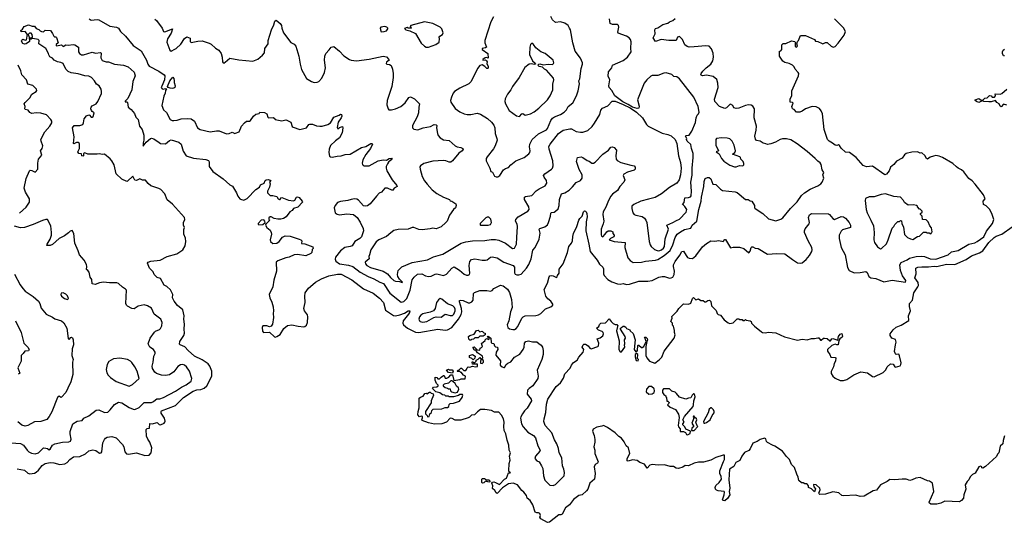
# Model space of a CAD drawing. Extents: x 1933546 to 2138868, y 524910 to 667279.
# Tile 111 of 256: x 2022617 to 2034554, y 548761 to 554856. Entities that reach past the tile are written whole.
import ezdxf

# ---------------------------------------------------------------- set-up
doc = ezdxf.new("R2010")
doc.units = 0

msp = doc.modelspace()

# ---------------------------------------------------------------- linework, layer by layer
at = {"layer": '0CON10XD'}
for points in [[(2023458, 554865), (2023482, 554852), (2023555, 554860), (2023575, 554856), (2023708, 554778), (2023792, 554765), (2023813, 554753), (2023838, 554715), (2023899, 554655), (2023992, 554542), (2024089, 554479), (2024156, 554365), (2024170, 554315), (2024185, 554294), (2024305, 554234), (2024369, 554189), (2024375, 554175), (2024372, 554125), (2024341, 554051), (2024333, 554035), (2024346, 554016), (2024356, 554014), (2024385, 554023), (2024396, 554016), (2024383, 553997), (2024379, 553965), (2024363, 553927), (2024339, 553815), (2024362, 553765), (2024395, 553730), (2024442, 553645), (2024465, 553633), (2024485, 553632), (2024525, 553637), (2024575, 553655), (2024655, 553660), (2024695, 553656), (2024735, 553627), (2024774, 553545), (2024805, 553524), (2024925, 553496), (2025005, 553510), (2025037, 553507), (2025125, 553474), (2025155, 553478), (2025195, 553492), (2025225, 553478), (2025235, 553480), (2025277, 553495), (2025308, 553565), (2025343, 553605), (2025365, 553627), (2025405, 553627), (2025415, 553633), (2025451, 553685), (2025479, 553711), (2025522, 553718), (2025530, 553735), (2025585, 553730), (2025613, 553715), (2025624, 553675), (2025635, 553667), (2025690, 553670), (2025704, 553664), (2025715, 553644), (2025795, 553630), (2025845, 553640), (2025855, 553637), (2025905, 553612), (2025921, 553561), (2025932, 553552), (2026015, 553526), (2026095, 553544), (2026124, 553585), (2026135, 553591), (2026165, 553589), (2026215, 553571), (2026255, 553564), (2026285, 553567), (2026354, 553586), (2026385, 553606), (2026426, 553674), (2026490, 553700), (2026505, 553712), (2026518, 553705), (2026521, 553685), (2026514, 553665), (2026477, 553615), (2026468, 553548), (2026475, 553533), (2026495, 553549), (2026530, 553560), (2026534, 553545), (2026526, 553485), (2026494, 553425), (2026445, 553389), (2026385, 553330), (2026369, 553285), (2026364, 553244), (2026375, 553202), (2026385, 553193), (2026405, 553189), (2026465, 553201), (2026515, 553204), (2026565, 553221), (2026625, 553225), (2026763, 553307), (2026812, 553318), (2026875, 553354), (2026892, 553355), (2026894, 553345), (2026871, 553295), (2026815, 553221), (2026776, 553155), (2026768, 553115), (2026772, 553102), (2026781, 553091), (2026795, 553086), (2026855, 553086), (2026965, 553144), (2027025, 553158), (2027066, 553154), (2027098, 553175), (2027129, 553179), (2027132, 553175), (2027120, 553155), (2027090, 553130), (2027075, 553107), (2027059, 553075), (2027059, 553055), (2027069, 553025), (2027131, 552915), (2027190, 552845), (2027192, 552835), (2027158, 552812), (2027136, 552784), (2027075, 552812), (2027045, 552813), (2027004, 552766), (2026975, 552752), (2026942, 552718), (2026868, 552622), (2026835, 552601), (2026805, 552594), (2026785, 552599), (2026725, 552669), (2026705, 552679), (2026675, 552682), (2026637, 552677), (2026595, 552662), (2026505, 552653), (2026472, 552638), (2026440, 552605), (2026429, 552575), (2026440, 552515), (2026467, 552497), (2026495, 552489), (2026585, 552502), (2026665, 552493), (2026707, 552457), (2026745, 552402), (2026781, 552325), (2026785, 552295), (2026762, 552225), (2026742, 552205), (2026682, 552168), (2026646, 552114), (2026625, 552105), (2026558, 552092), (2026507, 552053), (2026447, 551975), (2026441, 551951), (2026449, 551929), (2026496, 551895), (2026605, 551878), (2026655, 551862), (2026746, 551796), (2026843, 551743), (2026909, 551715), (2026982, 551672), (2027029, 551659), (2027105, 551542), (2027242, 551432), (2027275, 551438), (2027311, 551475), (2027353, 551577), (2027377, 551703), (2027399, 551735), (2027441, 551769), (2027492, 551775), (2027535, 551752), (2027575, 551742), (2027605, 551746), (2027655, 551772), (2027675, 551773), (2027755, 551754), (2027790, 551770), (2027855, 551843), (2027885, 551858), (2027951, 551821), (2028005, 551770), (2028035, 551757), (2028055, 551757), (2028069, 551765), (2028076, 551784), (2028068, 551875), (2028076, 551925), (2028093, 551947), (2028135, 551956), (2028225, 551940), (2028265, 551939), (2028285, 551946), (2028323, 551975), (2028345, 551979), (2028405, 551968), (2028487, 551917), (2028598, 551875), (2028616, 551855), (2028616, 551785), (2028625, 551771), (2028645, 551762), (2028669, 551761), (2028695, 551772), (2028763, 551845), (2028791, 551889), (2028817, 551955), (2028840, 552060), (2028865, 552095), (2028913, 552195), (2028926, 552266), (2028914, 552316), (2028925, 552326), (2028985, 552346), (2029015, 552370), (2029028, 552395), (2029052, 552475), (2029055, 552509), (2029065, 552520), (2029095, 552524), (2029113, 552535), (2029146, 552564), (2029156, 552605), (2029161, 552675), (2029186, 552745), (2029225, 552758), (2029279, 552791), (2029321, 552829), (2029365, 552883), (2029415, 552906), (2029436, 552934), (2029436, 552975), (2029401, 553041), (2029368, 553135), (2029378, 553185), (2029425, 553192), (2029446, 553186), (2029495, 553148), (2029520, 553140), (2029555, 553117), (2029575, 553118), (2029595, 553128), (2029685, 553224), (2029755, 553276), (2029785, 553311), (2029805, 553314), (2029825, 553306), (2029854, 553275), (2029846, 553205), (2029850, 553165), (2029860, 553150), (2029905, 553126), (2030025, 553091), (2030065, 553086), (2030079, 553069), (2030080, 553045), (2030068, 553032), (2029985, 553008), (2029942, 552985), (2029933, 552965), (2029953, 552915), (2029942, 552885), (2029894, 552835), (2029865, 552784), (2029805, 552741), (2029782, 552715), (2029755, 552665), (2029725, 552584), (2029692, 552525), (2029688, 552495), (2029697, 552415)], [(2024255, 554862), (2024277, 554847), (2024344, 554754), (2024360, 554715), (2024375, 554710), (2024470, 554745), (2024455, 554694), (2024411, 554625), (2024402, 554585), (2024436, 554485), (2024455, 554474), (2024499, 554499), (2024515, 554508), (2024569, 554561), (2024615, 554628), (2024645, 554647), (2024683, 554633), (2024683, 554593), (2024695, 554580), (2024775, 554597), (2024829, 554599), (2024915, 554573), (2024940, 554560), (2024990, 554510), (2025030, 554485), (2025059, 554445), (2025073, 554403), (2025077, 554345), (2025085, 554332), (2025095, 554330), (2025110, 554340), (2025165, 554391), (2025275, 554369), (2025445, 554355), (2025503, 554377), (2025561, 554425), (2025586, 554455), (2025588, 554505), (2025628, 554565), (2025630, 554605), (2025668, 554735), (2025698, 554795), (2025710, 554840), (2025725, 554850), (2025775, 554810), (2025792, 554785), (2025796, 554755), (2025816, 554695), (2025905, 554580), (2025945, 554560), (2025965, 554536), (2026002, 554415), (2026017, 554315), (2026033, 554253), (2026096, 554145), (2026156, 554106), (2026186, 554096), (2026225, 554097), (2026244, 554106), (2026282, 554148), (2026312, 554215), (2026326, 554274), (2026313, 554367), (2026316, 554415), (2026328, 554445), (2026371, 554489), (2026395, 554524), (2026425, 554532), (2026495, 554474), (2026548, 554418), (2026615, 554374), (2026635, 554364), (2026702, 554358), (2026855, 554378), (2027025, 554414), (2027065, 554404), (2027094, 554375), (2027096, 554365), (2027065, 554341), (2027061, 554325), (2027068, 554315), (2027101, 554311), (2027120, 554300), (2027137, 554257), (2027146, 554204), (2027146, 554155), (2027129, 554045), (2027074, 553875), (2027070, 553825), (2027083, 553775), (2027094, 553764), (2027125, 553763), (2027175, 553776), (2027239, 553805), (2027290, 553850), (2027335, 553913), (2027355, 553920), (2027405, 553895), (2027466, 553835), (2027456, 553795), (2027452, 553725)], [(2026004, 552194), (2026026, 552186), (2026038, 552175), (2026034, 552144), (2026075, 552137), (2026173, 552103), (2026177, 552083), (2026162, 552068), (2026157, 552035), (2026148, 552022), (2026085, 551994), (2025985, 552007), (2025944, 552006), (2025885, 551978), (2025845, 551969), (2025748, 551932), (2025728, 551915), (2025730, 551805), (2025697, 551697), (2025688, 551615), (2025643, 551525), (2025648, 551485), (2025675, 551430), (2025690, 551375), (2025696, 551326), (2025690, 551295), (2025694, 551246), (2025682, 551165), (2025665, 551140), (2025647, 551133), (2025614, 551144), (2025565, 551142), (2025557, 551123), (2025561, 551081), (2025573, 551063), (2025647, 551067), (2025705, 551010), (2025716, 551006), (2025736, 551014), (2025775, 551037), (2025818, 551112), (2025865, 551149), (2025915, 551155), (2025995, 551138), (2026062, 551132), (2026075, 551136), (2026095, 551154), (2026106, 551186), (2026112, 551255), (2026106, 551276), (2026071, 551325), (2026061, 551355), (2026078, 551425), (2026074, 551505), (2026080, 551545), (2026119, 551601), (2026169, 551645), (2026205, 551672), (2026275, 551712), (2026365, 551750), (2026472, 551772), (2026515, 551772), (2026645, 551700), (2026786, 551594), (2026901, 551541), (2026981, 551481), (2027026, 551425), (2027054, 551334), (2027149, 551269), (2027175, 551265), (2027225, 551277), (2027283, 551297), (2027325, 551326), (2027346, 551326), (2027342, 551305), (2027329, 551285), (2027265, 551205), (2027261, 551175), (2027272, 551155), (2027320, 551115), (2027415, 551067), (2027458, 551062), (2027685, 551102), (2027775, 551093), (2027804, 551096), (2027857, 551123), (2027939, 551225), (2027969, 551281), (2027979, 551315), (2027975, 551355), (2027949, 551435), (2027949, 551451), (2027965, 551456), (2027995, 551453), (2028055, 551423), (2028075, 551421), (2028097, 551435), (2028113, 551455), (2028119, 551535), (2028131, 551549), (2028195, 551574), (2028282, 551572), (2028326, 551564), (2028346, 551574), (2028365, 551596), (2028446, 551636), (2028479, 551629), (2028530, 551590), (2028555, 551550), (2028578, 551465), (2028588, 551365), (2028569, 551315), (2028549, 551205), (2028527, 551155), (2028534, 551125), (2028555, 551107), (2028595, 551098), (2028615, 551101), (2028637, 551113), (2028657, 551135), (2028703, 551237), (2028720, 551255), (2028746, 551264), (2028875, 551269), (2028905, 551277), (2028935, 551295), (2028990, 551350), (2029058, 551375), (2029080, 551395), (2029080, 551405), (2029057, 551445), (2029022, 551472), (2028996, 551505), (2028977, 551585), (2029017, 551663), (2029035, 551740), (2029045, 551752), (2029064, 551756), (2029085, 551751), (2029125, 551731), (2029135, 551738), (2029138, 551755), (2029156, 551784), (2029158, 551832), (2029206, 551895), (2029260, 552035), (2029274, 552105), (2029306, 552145), (2029320, 552175), (2029322, 552228), (2029331, 552265), (2029373, 552347), (2029395, 552425), (2029406, 552444), (2029437, 552473), (2029454, 552525), (2029465, 552538), (2029475, 552534), (2029485, 552526), (2029493, 552505), (2029495, 552465), (2029483, 552407), (2029480, 552295), (2029519, 552135), (2029534, 552044), (2029619, 551939), (2029645, 551890), (2029687, 551857), (2029696, 551836), (2029696, 551776), (2029702, 551755), (2029749, 551705), (2029795, 551676), (2029863, 551653), (2029898, 551648), (2029935, 551657), (2029975, 551647), (2030011, 551649), (2030125, 551687), (2030234, 551686), (2030284, 551694), (2030367, 551733), (2030405, 551743), (2030433, 551743), (2030495, 551722), (2030515, 551724), (2030535, 551736), (2030552, 551765), (2030557, 551807), (2030543, 551865), (2030544, 551885), (2030563, 551925), (2030620, 552000), (2030645, 552046), (2030665, 552049), (2030696, 551996), (2030715, 551974), (2030735, 551964), (2030775, 551961), (2030815, 551994), (2030895, 552100), (2030945, 552144), (2030995, 552173), (2031045, 552170), (2031095, 552177), (2031145, 552168), (2031165, 552190), (2031175, 552190), (2031235, 552090), (2031265, 552098), (2031345, 552098), (2031395, 552082), (2031455, 552031), (2031472, 552048), (2031487, 552093), (2031495, 552103), (2031505, 552102), (2031535, 552084), (2031570, 552080), (2031685, 552014), (2031795, 552021), (2031895, 552016), (2031988, 551948), (2032045, 551909), (2032085, 551902), (2032105, 551907), (2032153, 551947), (2032193, 551995), (2032221, 552045), (2032225, 552065), (2032221, 552095), (2032175, 552175), (2032133, 552275), (2032130, 552295), (2032138, 552322), (2032190, 552380), (2032194, 552395), (2032181, 552459), (2032191, 552489), (2032215, 552508), (2032421, 552501), (2032434, 552494), (2032474, 552444), (2032495, 552433), (2032575, 552468), (2032605, 552464), (2032630, 552450), (2032675, 552399), (2032691, 552365), (2032688, 552335), (2032591, 552309), (2032575, 552293), (2032554, 552245), (2032552, 552205), (2032575, 552095), (2032623, 552005), (2032652, 551852), (2032675, 551813), (2032735, 551788), (2032805, 551789), (2032875, 551804), (2032892, 551792), (2032913, 551743), (2032935, 551726), (2032995, 551718), (2033095, 551679), (2033195, 551698), (2033355, 551674), (2033359, 551695), (2033320, 551750), (2033294, 551814), (2033289, 551885), (2033305, 551911), (2033375, 551943), (2033404, 551966), (2033485, 551985), (2033555, 551990), (2033585, 551985), (2033655, 551955), (2033723, 551953), (2033873, 552005), (2033915, 552042), (2033995, 552056), (2034125, 552133), (2034195, 552152), (2034225, 552166), (2034306, 552225), (2034338, 552292), (2034411, 552385), (2034427, 552435), (2034408, 552495), (2034377, 552555), (2034335, 552598), (2034301, 552615), (2034296, 552655), (2034321, 552685), (2034302, 552732), (2034202, 552862), (2034163, 552903), (2034125, 552932), (2034063, 553013), (2034037, 553037), (2033996, 553055), (2033975, 553074), (2033931, 553111), (2033805, 553186), (2033765, 553201), (2033725, 553208), (2033697, 553203), (2033655, 553189), (2033625, 553167), (2033612, 553172), (2033590, 553210), (2033555, 553240), (2033535, 553236), (2033503, 553253), (2033435, 553249), (2033365, 553233), (2033345, 553218), (2033315, 553179), (2033248, 553142), (2033215, 553101), (2033175, 553068), (2033157, 553023), (2033126, 552985), (2033105, 552976), (2032955, 553079), (2032885, 553074), (2032845, 553090), (2032759, 553185), (2032678, 553245), (2032629, 553249), (2032578, 553298), (2032555, 553330), (2032545, 553337), (2032525, 553331), (2032504, 553334), (2032472, 553358), (2032432, 553382), (2032409, 553405), (2032369, 553525), (2032350, 553715), (2032335, 553753), (2032315, 553779), (2032275, 553800), (2032225, 553802), (2032143, 553775), (2032105, 553748), (2032075, 553736), (2032035, 553733), (2032005, 553767), (2031987, 553777), (2031981, 553791), (2031978, 553805), (2031993, 553843), (2031985, 553852), (2031960, 553855), (2031958, 553895), (2031980, 553935), (2031980, 553995), (2032059, 554175), (2032062, 554202), (2032056, 554216), (2032018, 554255), (2032008, 554285), (2031986, 554306), (2031946, 554326), (2031895, 554338), (2031868, 554355), (2031830, 554415), (2031830, 554475), (2031845, 554480), (2031857, 554493), (2031858, 554552), (2031873, 554567), (2031905, 554567), (2031975, 554598), (2032015, 554590), (2032020, 554585), (2032020, 554535), (2032035, 554524), (2032048, 554535), (2032040, 554565), (2032045, 554590), (2032058, 554602), (2032084, 554666), (2032145, 554666), (2032252, 554615), (2032265, 554594), (2032295, 554592), (2032346, 554566), (2032355, 554563), (2032385, 554579), (2032405, 554581), (2032455, 554534), (2032478, 554522), (2032505, 554533), (2032540, 554570), (2032611, 554669), (2032627, 554715), (2032606, 554756), (2032495, 554866)], [(2027452, 553725), (2027435, 553677), (2027379, 553575), (2027381, 553545), (2027395, 553528), (2027445, 553521), (2027507, 553543), (2027599, 553561), (2027640, 553585), (2027665, 553583), (2027673, 553575), (2027670, 553545), (2027682, 553475), (2027692, 553452), (2027715, 553423), (2027755, 553400), (2027822, 553392), (2027895, 553328), (2027920, 553315), (2027965, 553306), (2027988, 553295), (2027993, 553285), (2027980, 553265), (2027943, 553237), (2027865, 553145), (2027845, 553129), (2027825, 553128), (2027785, 553144), (2027755, 553148), (2027625, 553140), (2027515, 553111), (2027477, 553085), (2027469, 553071), (2027472, 553042), (2027496, 552955), (2027523, 552903), (2027558, 552862), (2027616, 552795), (2027675, 552749), (2027755, 552704), (2027827, 552675), (2027838, 552658), (2027855, 552654), (2027903, 552625), (2027909, 552605), (2027900, 552575), (2027875, 552553), (2027826, 552484), (2027798, 552415), (2027784, 552396), (2027727, 552345), (2027668, 552322), (2027625, 552329), (2027595, 552319), (2027495, 552310), (2027455, 552313), (2027395, 552337), (2027376, 552336), (2027325, 552318), (2027205, 552312), (2027155, 552298), (2027117, 552273), (2027065, 552226), (2026973, 552187), (2026939, 552161), (2026874, 552066), (2026860, 552005), (2026851, 551985), (2026852, 551955), (2026807, 551915), (2026810, 551895), (2026825, 551875), (2026870, 551850), (2027025, 551807), (2027075, 551775), (2027112, 551732), (2027155, 551692), (2027175, 551685), (2027223, 551683), (2027255, 551668), (2027260, 551675), (2027221, 551711), (2027202, 551742), (2027196, 551765), (2027207, 551815), (2027249, 551861), (2027375, 551911), (2027561, 551945), (2027635, 551981), (2027748, 552012), (2027971, 552145), (2028025, 552164), (2028105, 552175), (2028255, 552178), (2028335, 552191), (2028385, 552190), (2028425, 552182), (2028506, 552146), (2028593, 552083), (2028615, 552086), (2028639, 552135), (2028645, 552215), (2028651, 552349), (2028648, 552375), (2028630, 552415), (2028633, 552435), (2028659, 552465), (2028777, 552535), (2028794, 552555), (2028788, 552585), (2028738, 552675), (2028736, 552704), (2028748, 552712), (2028825, 552726), (2028878, 552782), (2028913, 552807), (2028987, 552843), (2029009, 552875), (2029005, 552905), (2028974, 552945), (2028968, 552965), (2028984, 552986), (2029066, 553044), (2029076, 553055), (2029083, 553085), (2029080, 553145), (2029037, 553285), (2029033, 553317), (2029049, 553345), (2029148, 553475), (2029205, 553517), (2029285, 553534), (2029305, 553531), (2029365, 553500), (2029415, 553491), (2029445, 553493), (2029505, 553514), (2029557, 553563), (2029587, 553603), (2029651, 553705), (2029662, 553758), (2029681, 553785), (2029747, 553813), (2029802, 553868), (2029835, 553867), (2029935, 553826), (2030017, 553787), (2030095, 553733), (2030167, 553667), (2030217, 553585), (2030238, 553565), (2030405, 553482), (2030475, 553464), (2030516, 553446), (2030563, 553405), (2030582, 553355), (2030604, 553205), (2030629, 553125), (2030638, 553055), (2030630, 552975), (2030614, 552915), (2030585, 552872), (2030495, 552820), (2030398, 552745), (2030320, 552700), (2030241, 552679), (2030146, 552656), (2030063, 552617), (2030040, 552595), (2030039, 552565), (2030052, 552515), (2030066, 552496), (2030085, 552484), (2030165, 552468), (2030191, 552451), (2030210, 552425), (2030222, 552395), (2030250, 552165), (2030260, 552125), (2030274, 552105), (2030315, 552070), (2030345, 552056), (2030365, 552055), (2030397, 552065), (2030423, 552085), (2030433, 552105), (2030442, 552198), (2030483, 552315), (2030462, 552365), (2030537, 552395), (2030579, 552421), (2030615, 552436), (2030697, 552523), (2030704, 552555), (2030682, 552592), (2030666, 552606), (2030652, 552615), (2030672, 552638), (2030682, 552695), (2030725, 552699), (2030750, 552710), (2030758, 552722), (2030762, 552775), (2030755, 552885), (2030771, 552969), (2030771, 553055), (2030784, 553185), (2030784, 553235), (2030761, 553295), (2030754, 553344), (2030711, 553385), (2030703, 553405), (2030707, 553415), (2030689, 553445), (2030695, 553451), (2030735, 553458), (2030766, 553504), (2030810, 553610), (2030818, 553665), (2030832, 553698), (2030848, 553715), (2030854, 553735), (2030841, 553805), (2030789, 553915), (2030618, 554138), (2030585, 554162), (2030548, 554168), (2030525, 554192), (2030455, 554211), (2030425, 554209), (2030355, 554181), (2030285, 554179), (2030267, 554173), (2030221, 554129), (2030188, 554085), (2030108, 553885), (2030128, 553808), (2030125, 553782), (2030105, 553778), (2030046, 553796), (2029995, 553829), (2029930, 553860), (2029833, 553935), (2029795, 553997), (2029763, 554035), (2029761, 554055), (2029772, 554125), (2029751, 554171), (2029754, 554225), (2029795, 554272), (2029803, 554305), (2029935, 554360), (2029985, 554401), (2030029, 554465), (2030027, 554507), (2030029, 554589), (2030022, 554615), (2030005, 554638), (2029975, 554658), (2029872, 554692), (2029869, 554705), (2029880, 554765), (2029877, 554785), (2029865, 554800), (2029805, 554797), (2029775, 554812), (2029766, 554865)], [(2028362, 554892), (2028331, 554829), (2028257, 554605), (2028257, 554575), (2028277, 554525), (2028265, 554514), (2028222, 554505), (2028222, 554495), (2028294, 554445), (2028295, 554390), (2028275, 554398), (2028260, 554395), (2028233, 554375), (2028232, 554365), (2028265, 554368), (2028278, 554358), (2028283, 554345), (2028280, 554325), (2028295, 554290), (2028295, 554270), (2028287, 554263), (2028280, 554265), (2028258, 554288), (2028225, 554307), (2028195, 554302), (2028166, 554264), (2028092, 554105), (2028062, 554078), (2027954, 554025), (2027890, 553985), (2027874, 553965), (2027851, 553915), (2027841, 553875), (2027846, 553855), (2027898, 553778), (2027955, 553738), (2028005, 553716), (2028043, 553707), (2028085, 553705), (2028165, 553722), (2028205, 553711), (2028289, 553659), (2028337, 553615), (2028365, 553577), (2028376, 553545), (2028382, 553475), (2028403, 553415), (2028404, 553395), (2028382, 553328), (2028360, 553290), (2028284, 553195), (2028274, 553175), (2028271, 553145), (2028316, 553056), (2028327, 553017), (2028349, 553009), (2028375, 552958), (2028395, 552950)], [(2028395, 552950), (2028415, 552952), (2028438, 552965), (2028482, 553035), (2028505, 553050), (2028545, 553063), (2028573, 553097), (2028634, 553146), (2028735, 553186), (2028790, 553230), (2028801, 553245), (2028806, 553265), (2028798, 553315), (2028800, 553345), (2028831, 553405), (2028908, 553472), (2029005, 553519), (2029016, 553535), (2029055, 553635), (2029077, 553663), (2029100, 553680), (2029175, 553708), (2029217, 553733), (2029247, 553763), (2029268, 553802), (2029323, 553847), (2029366, 553935), (2029387, 553993), (2029402, 554078), (2029394, 554115), (2029409, 554141), (2029426, 554266), (2029441, 554315), (2029439, 554335), (2029418, 554388), (2029353, 554473), (2029324, 554575), (2029294, 554734), (2029284, 554754), (2029265, 554786), (2029226, 554816), (2029175, 554829), (2029115, 554821), (2029075, 554856), (2029058, 554895)], [(2029697, 552415), (2029691, 552379), (2029666, 552315), (2029666, 552246), (2029671, 552231), (2029685, 552223), (2029717, 552255), (2029735, 552284), (2029753, 552295), (2029785, 552294), (2029810, 552285), (2029808, 552265), (2029823, 552245), (2029824, 552235), (2029819, 552225), (2029781, 552205), (2029763, 552185), (2029825, 552165), (2029957, 552155), (2029952, 552095), (2029989, 551969), (2030018, 551938), (2030055, 551913), (2030155, 551918), (2030205, 551930), (2030325, 551939), (2030355, 551949), (2030432, 551995), (2030502, 552058), (2030536, 552125), (2030565, 552217), (2030587, 552255), (2030627, 552283), (2030675, 552314), (2030752, 552328), (2030769, 552365), (2030828, 552412), (2030851, 552555), (2030879, 552655), (2030883, 552705), (2030912, 552835), (2030916, 552894), (2030928, 552932), (2030955, 552944), (2030975, 552941), (2030997, 552927), (2031022, 552862), (2031058, 552858), (2031115, 552800), (2031138, 552785), (2031290, 552770), (2031315, 552759), (2031415, 552676), (2031447, 552677), (2031475, 552660), (2031495, 552657), (2031524, 552605), (2031524, 552575), (2031533, 552565), (2031627, 552505), (2031695, 552443), (2031785, 552418), (2031845, 552437), (2031868, 552452), (2031964, 552566), (2032044, 552646), (2032097, 552723), (2032133, 552755), (2032199, 552801), (2032295, 552841), (2032330, 552865), (2032346, 552885), (2032367, 552935), (2032356, 552975), (2032368, 553002), (2032345, 553035), (2032332, 553102), (2032322, 553122), (2032295, 553139), (2032261, 553175), (2032166, 553256), (2032042, 553352), (2031965, 553399), (2031915, 553412), (2031865, 553412), (2031835, 553404), (2031779, 553371), (2031725, 553349), (2031685, 553344), (2031661, 553349), (2031630, 553360), (2031595, 553384), (2031550, 553390), (2031536, 553406), (2031528, 553445), (2031544, 553515), (2031549, 553565), (2031522, 553665), (2031526, 553775), (2031507, 553807), (2031485, 553820), (2031454, 553824), (2031415, 553816), (2031335, 553782), (2031305, 553781), (2031276, 553786), (2031262, 553815), (2031235, 553830), (2031225, 553828), (2031185, 553787), (2031165, 553778), (2031103, 553803), (2031044, 553864), (2031042, 553892), (2031086, 554035), (2031083, 554085), (2031070, 554130), (2031025, 554169), (2030945, 554184), (2030895, 554176), (2030880, 554185), (2030876, 554195), (2030877, 554205), (2030899, 554231), (2030939, 554271), (2030998, 554315), (2031019, 554359), (2031029, 554401), (2031025, 554452), (2031004, 554504), (2030975, 554536), (2030935, 554541), (2030795, 554526), (2030735, 554524), (2030710, 554530), (2030683, 554553), (2030653, 554615), (2030615, 554652), (2030592, 554645), (2030575, 554602), (2030485, 554603), (2030395, 554616), (2030325, 554590), (2030298, 554635), (2030321, 554685), (2030316, 554734), (2030325, 554749), (2030355, 554759), (2030415, 554796), (2030475, 554814), (2030495, 554831), (2030535, 554848), (2030565, 554869)], [(2022588, 549408), (2022674, 549394), (2022715, 549356), (2022740, 549350), (2022795, 549358), (2022815, 549369), (2022846, 549394), (2022891, 549449), (2022926, 549475), (2022985, 549485), (2023032, 549482), (2023105, 549464), (2023165, 549471), (2023191, 549485), (2023223, 549525), (2023270, 549555), (2023345, 549559), (2023415, 549593), (2023455, 549628), (2023505, 549639), (2023542, 549632), (2023585, 549600), (2023605, 549603), (2023611, 549615), (2023624, 549726), (2023644, 549766), (2023658, 549782), (2023678, 549792), (2023735, 549802), (2023785, 549785), (2023864, 549705), (2023880, 549675), (2023890, 549615), (2023912, 549592), (2023938, 549588), (2024035, 549603), (2024135, 549573), (2024185, 549576), (2024211, 549605), (2024220, 549665), (2024195, 549733), (2024170, 549770), (2024154, 549805), (2024149, 549885), (2024162, 549898), (2024190, 549905), (2024195, 549960), (2024225, 549954), (2024283, 549973), (2024307, 549947), (2024325, 549944), (2024368, 549965), (2024378, 549975), (2024381, 549989), (2024372, 550025), (2024332, 550085), (2024331, 550105), (2024337, 550115), (2024505, 550178), (2024604, 550276), (2024720, 550350), (2024765, 550368), (2024815, 550371), (2024855, 550387), (2024884, 550415), (2024948, 550535), (2024945, 550595), (2024923, 550655), (2024903, 550685), (2024830, 550730), (2024737, 550775), (2024658, 550845), (2024619, 550889), (2024563, 550913), (2024553, 550923), (2024558, 550955), (2024609, 551025), (2024616, 551055), (2024612, 551102), (2024616, 551165), (2024608, 551225), (2024611, 551265), (2024596, 551336), (2024531, 551391), (2024488, 551445), (2024471, 551485), (2024472, 551525), (2024445, 551582), (2024402, 551622), (2024369, 551639), (2024325, 551719), (2024285, 551732), (2024246, 551765), (2024235, 551798), (2024191, 551845), (2024168, 551905), (2024175, 551916), (2024205, 551929), (2024319, 551941), (2024406, 551985), (2024522, 552018), (2024595, 552064), (2024625, 552115), (2024631, 552165), (2024626, 552206), (2024607, 552255), (2024608, 552312), (2024615, 552335), (2024604, 552364), (2024605, 552395), (2024621, 552435), (2024616, 552456), (2024469, 552619), (2024405, 552672), (2024376, 552746), (2024327, 552797), (2024305, 552810), (2024205, 552843), (2024175, 552868), (2024142, 552912), (2024105, 552910), (2024075, 552928), (2024035, 552906), (2024015, 552909), (2023987, 552957), (2023925, 552899), (2023915, 552896), (2023854, 552924), (2023785, 552989), (2023764, 553095), (2023736, 553145), (2023715, 553169), (2023645, 553224), (2023615, 553222), (2023585, 553230), (2023555, 553224), (2023445, 553226), (2023405, 553240), (2023392, 553235), (2023389, 553205), (2023381, 553201), (2023372, 553205), (2023368, 553228), (2023335, 553232), (2023322, 553255), (2023343, 553295), (2023344, 553345), (2023339, 553359), (2023325, 553368), (2023305, 553369), (2023275, 553352), (2023270, 553355), (2023276, 553434), (2023258, 553545), (2023278, 553572), (2023345, 553572), (2023383, 553587), (2023392, 553605), (2023398, 553655), (2023429, 553691), (2023455, 553702), (2023465, 553700), (2023484, 553674), (2023495, 553673), (2023508, 553682), (2023520, 553725), (2023495, 553742), (2023486, 553756), (2023480, 553775), (2023483, 553795), (2023495, 553810), (2023543, 553835), (2023566, 553864), (2023607, 553963), (2023609, 553985), (2023603, 554013), (2023581, 554055), (2023550, 554075), (2023526, 554115), (2023486, 554156), (2023455, 554172), (2023407, 554177), (2023325, 554200), (2023243, 554213), (2023205, 554228), (2023176, 554255), (2023145, 554324), (2023117, 554337), (2023075, 554346), (2023037, 554367), (2023015, 554389), (2022983, 554405), (2022969, 554431), (2022968, 554448), (2022932, 554505), (2022848, 554565), (2022852, 554602), (2022840, 554615), (2022775, 554630), (2022765, 554630), (2022755, 554620), (2022742, 554622), (2022742, 554638), (2022765, 554640), (2022772, 554648), (2022770, 554675), (2022755, 554693), (2022735, 554692), (2022720, 554675), (2022730, 554645), (2022735, 554590), (2022695, 554562), (2022675, 554560), (2022655, 554568), (2022640, 554595), (2022643, 554607), (2022655, 554620), (2022685, 554608), (2022698, 554612), (2022712, 554675), (2022685, 554712), (2022635, 554710), (2022632, 554725), (2022650, 554740), (2022670, 554775), (2022725, 554792), (2022768, 554778), (2022798, 554778), (2022815, 554750), (2022848, 554738), (2022865, 554720), (2022883, 554713), (2022905, 554710), (2022925, 554730), (2022990, 554725), (2023015, 554690), (2023030, 554655), (2023038, 554648), (2023055, 554650), (2023062, 554642), (2023082, 554575), (2023058, 554555), (2023058, 554545), (2023065, 554540), (2023125, 554550), (2023145, 554533), (2023175, 554551), (2023205, 554548), (2023265, 554556), (2023285, 554551), (2023330, 554525), (2023331, 554465), (2023343, 554445), (2023365, 554431), (2023389, 554431), (2023495, 554463), (2023535, 554450), (2023595, 554460), (2023605, 554450), (2023600, 554395), (2023615, 554360), (2023664, 554344), (2023695, 554347), (2023765, 554318), (2023875, 554306), (2023934, 554286), (2024005, 554220), (2024018, 554175), (2023990, 554105), (2023976, 554005), (2023929, 553901), (2023895, 553868), (2023895, 553860), (2023915, 553860), (2023923, 553853), (2023933, 553795), (2023969, 553769), (2024008, 553718), (2024027, 553675), (2024055, 553645), (2024070, 553565), (2024101, 553525), (2024121, 553455), (2024124, 553396), (2024114, 553364), (2024113, 553323), (2024150, 553370), (2024203, 553415), (2024215, 553419), (2024245, 553413), (2024307, 553367), (2024325, 553354), (2024385, 553350), (2024435, 553392), (2024455, 553399), (2024545, 553373), (2024575, 553346), (2024601, 553261), (2024635, 553206), (2024725, 553179), (2024875, 553160), (2024905, 553147), (2024913, 553133), (2024916, 553076), (2024960, 553015), (2025085, 552927), (2025165, 552852), (2025196, 552836), (2025245, 552758), (2025263, 552715), (2025284, 552684), (2025295, 552678), (2025335, 552668), (2025375, 552688), (2025481, 552799), (2025526, 552824), (2025538, 552855), (2025582, 552875), (2025593, 552905), (2025606, 552914), (2025635, 552920), (2025660, 552905), (2025644, 552886), (2025653, 552865), (2025647, 552825), (2025621, 552775), (2025621, 552755), (2025655, 552724), (2025685, 552726), (2025734, 552714), (2025750, 552685), (2025765, 552674), (2025773, 552677), (2025782, 552698), (2025795, 552701), (2025878, 552668), (2025935, 552661), (2025952, 552668), (2025975, 552704), (2025985, 552708), (2026005, 552700), (2026042, 552655), (2026044, 552645), (2025988, 552582), (2025935, 552567), (2025919, 552541), (2025893, 552525), (2025846, 552465), (2025815, 552446), (2025785, 552437), (2025745, 552436), (2025704, 552444), (2025665, 552466), (2025652, 552465), (2025639, 552455), (2025638, 552435), (2025648, 552425), (2025600, 552375), (2025598, 552365), (2025612, 552335), (2025652, 552305), (2025667, 552275), (2025669, 552255), (2025652, 552185), (2025659, 552165), (2025685, 552144), (2025735, 552146), (2025762, 552165), (2025805, 552220), (2025836, 552236), (2025895, 552233), (2026004, 552194)], [(2027001, 554711), (2027035, 554712), (2027065, 554722), (2027082, 554745), (2027080, 554755), (2027067, 554767), (2027045, 554772), (2026994, 554766), (2026988, 554755), (2026990, 554735), (2027001, 554711)], [(2027575, 554522), (2027663, 554557), (2027703, 554585), (2027708, 554625), (2027703, 554645), (2027712, 554658), (2027743, 554677), (2027750, 554695), (2027734, 554745), (2027715, 554767), (2027625, 554812), (2027525, 554831), (2027360, 554785), (2027350, 554775), (2027367, 554757), (2027365, 554752), (2027325, 554752), (2027315, 554760), (2027282, 554748), (2027300, 554735), (2027345, 554721), (2027415, 554689), (2027485, 554570), (2027525, 554534), (2027545, 554524), (2027575, 554522)], [(2028675, 553682), (2028705, 553716), (2028715, 553718), (2028745, 553699), (2028808, 553715), (2028855, 553740), (2028912, 553785), (2029018, 553885), (2029049, 553931), (2029080, 554005), (2029080, 554075), (2029094, 554125), (2029089, 554149), (2029005, 554244), (2028978, 554258), (2028955, 554282), (2028915, 554289), (2028900, 554305), (2028912, 554318), (2028925, 554321), (2028965, 554310), (2029025, 554319), (2029075, 554313), (2029090, 554325), (2029092, 554335), (2029086, 554365), (2028987, 554447), (2028936, 554466), (2028874, 554514), (2028845, 554556), (2028825, 554570), (2028811, 554555), (2028800, 554525), (2028799, 554435), (2028835, 554358), (2028868, 554328), (2028870, 554315), (2028855, 554312), (2028821, 554321), (2028795, 554319), (2028743, 554277), (2028673, 554157), (2028592, 554048), (2028572, 554005), (2028530, 553955), (2028504, 553895), (2028499, 553865), (2028506, 553836), (2028553, 553755), (2028641, 553691), (2028675, 553682)], [(2034555, 554420), (2034545, 554420), (2034532, 554445), (2034532, 554465), (2034542, 554488), (2034555, 554500)], [(2022615, 552509), (2022695, 552584), (2022736, 552645), (2022736, 552685), (2022686, 552765), (2022670, 552815), (2022695, 552930), (2022736, 553024), (2022745, 553030), (2022765, 553029), (2022805, 553008), (2022838, 553045), (2022837, 553115), (2022844, 553165), (2022886, 553215), (2022871, 553265), (2022891, 553295), (2022896, 553325), (2022876, 553385), (2022875, 553405), (2022922, 553498), (2022982, 553565), (2023008, 553605), (2023006, 553625), (2022995, 553647), (2022944, 553704), (2022875, 553724), (2022815, 553727), (2022765, 553718), (2022742, 553732), (2022719, 553759), (2022685, 553766), (2022679, 553775), (2022682, 553805), (2022671, 553835), (2022685, 553852), (2022741, 553909), (2022765, 553952), (2022818, 553985), (2022824, 553996), (2022821, 554015), (2022775, 554059), (2022715, 554074), (2022700, 554125), (2022645, 554186), (2022630, 554235), (2022597, 554303)], [(2024465, 554020), (2024442, 554025), (2024417, 554035), (2024411, 554045), (2024438, 554115), (2024475, 554158), (2024486, 554145), (2024491, 554115), (2024488, 554095), (2024502, 554055), (2024496, 554035), (2024485, 554024), (2024465, 554020)], [(2034585, 553820), (2034545, 553831), (2034515, 553800), (2034505, 553808), (2034492, 553835), (2034462, 553852), (2034447, 553877), (2034395, 553860), (2034365, 553860), (2034305, 553864), (2034285, 553872), (2034245, 553853), (2034216, 553865), (2034202, 553875), (2034200, 553885), (2034245, 553901), (2034275, 553882), (2034297, 553883), (2034320, 553905), (2034345, 553908), (2034375, 553938), (2034393, 553933), (2034406, 553916), (2034434, 553916), (2034447, 553935), (2034442, 553958), (2034505, 553953), (2034525, 553960), (2034585, 554012)], [(2031305, 553074), (2031345, 553087), (2031385, 553083), (2031397, 553095), (2031397, 553113), (2031387, 553135), (2031358, 553165), (2031357, 553185), (2031346, 553195), (2031260, 553225), (2031289, 553245), (2031296, 553265), (2031278, 553335), (2031254, 553385), (2031225, 553411), (2031195, 553420), (2031125, 553424), (2031066, 553414), (2031058, 553405), (2031057, 553335), (2031090, 553265), (2031062, 553255), (2031099, 553229), (2031124, 553174), (2031155, 553139), (2031225, 553094), (2031285, 553074), (2031305, 553074)], [(2033055, 552078), (2033065, 552082), (2033125, 552138), (2033148, 552185), (2033195, 552330), (2033215, 552350), (2033227, 552373), (2033265, 552410), (2033285, 552410), (2033295, 552420), (2033308, 552418), (2033310, 552385), (2033332, 552342), (2033343, 552253), (2033380, 552215), (2033415, 552198), (2033445, 552192), (2033503, 552227), (2033527, 552233), (2033575, 552280), (2033605, 552280), (2033615, 552270), (2033645, 552270), (2033655, 552260), (2033668, 552262), (2033670, 552275), (2033680, 552285), (2033672, 552332), (2033650, 552355), (2033630, 552405), (2033605, 552430), (2033563, 552433), (2033560, 552475), (2033540, 552495), (2033540, 552505), (2033558, 552522), (2033560, 552535), (2033535, 552560), (2033525, 552560), (2033500, 552585), (2033500, 552595), (2033490, 552605), (2033455, 552612), (2033388, 552608), (2033345, 552640), (2033333, 552663), (2033294, 552704), (2033214, 552714), (2033115, 552744), (2033062, 552738), (2032975, 552709), (2032915, 552709), (2032872, 552688), (2032868, 552665), (2032881, 552555), (2032892, 552515), (2032937, 552427), (2032967, 552355), (2032974, 552315), (2032978, 552275), (2032972, 552185), (2032979, 552155), (2033015, 552102), (2033055, 552078)], [(2028204, 552364), (2028295, 552364), (2028325, 552374), (2028338, 552395), (2028328, 552438), (2028305, 552463), (2028285, 552463), (2028268, 552455), (2028198, 552385), (2028198, 552368), (2028204, 552364)], [(2022513, 549727), (2022625, 549719), (2022665, 549695), (2022707, 549637), (2022729, 549615), (2022761, 549601), (2022805, 549590), (2022845, 549603), (2022905, 549665), (2022935, 549659), (2022956, 549656), (2022975, 549640), (2022985, 549647), (2023014, 549696), (2023045, 549715), (2023135, 549735), (2023213, 549737), (2023234, 549745), (2023242, 549768), (2023228, 549835), (2023228, 549862), (2023263, 549957), (2023314, 549986), (2023374, 549996), (2023396, 550024), (2023456, 550054), (2023545, 550120), (2023575, 550126), (2023645, 550094), (2023685, 550096), (2023715, 550124), (2023765, 550191), (2023815, 550220), (2023855, 550211), (2023945, 550152), (2023993, 550133), (2024015, 550131), (2024066, 550154), (2024126, 550214), (2024215, 550214), (2024241, 550225), (2024264, 550246), (2024281, 550259), (2024315, 550260), (2024359, 550275), (2024505, 550351), (2024580, 550400), (2024635, 550427), (2024697, 550473), (2024704, 550505), (2024676, 550595), (2024640, 550645), (2024615, 550669), (2024595, 550677), (2024565, 550672), (2024535, 550651), (2024484, 550585), (2024435, 550548), (2024385, 550542), (2024336, 550546), (2024275, 550567), (2024255, 550581), (2024227, 550625), (2024222, 550655), (2024236, 550705), (2024245, 550775), (2024261, 550809), (2024260, 550825), (2024241, 550855), (2024195, 550886), (2024173, 550925), (2024198, 550995), (2024252, 551068), (2024265, 551080), (2024311, 551099), (2024325, 551112), (2024340, 551145), (2024343, 551185), (2024329, 551225), (2024248, 551285), (2024215, 551359), (2024165, 551388), (2024125, 551400), (2024055, 551384), (2024005, 551351), (2023975, 551355), (2023925, 551381), (2023911, 551395), (2023904, 551415), (2023911, 551575), (2023900, 551590), (2023863, 551613), (2023815, 551659), (2023795, 551666), (2023705, 551664), (2023635, 551672), (2023586, 551664), (2023534, 551646), (2023494, 551654), (2023491, 551705), (2023470, 551735), (2023458, 551795), (2023445, 551813), (2023426, 551826), (2023430, 551865), (2023426, 551886), (2023399, 551939), (2023344, 552005), (2023324, 552055), (2023286, 552145), (2023273, 552265), (2023255, 552302), (2023227, 552293), (2023210, 552270), (2023162, 552235), (2023095, 552201), (2023015, 552132), (2022985, 552118), (2022948, 552118), (2022949, 552135), (2022986, 552195), (2023001, 552245), (2023003, 552277), (2022995, 552355), (2022955, 552434), (2022935, 552434), (2022895, 552422), (2022779, 552371), (2022675, 552337), (2022625, 552332), (2022555, 552353)], [(2025517, 552367), (2025565, 552373), (2025593, 552397), (2025591, 552415), (2025575, 552430), (2025545, 552424), (2025508, 552385), (2025508, 552375), (2025517, 552367)], [(2034090, 551950), (2034155, 551993), (2034255, 552031), (2034295, 552054), (2034366, 552154), (2034432, 552215), (2034455, 552231), (2034525, 552257), (2034649, 552345)], [(2028529, 549759), (2028509, 549835), (2028490, 549875), (2028486, 549924), (2028491, 549975), (2028484, 550015), (2028459, 550059), (2028425, 550098), (2028375, 550099), (2028337, 550117), (2028255, 550130), (2028205, 550128), (2028168, 550102), (2028130, 550065), (2028095, 550059), (2028071, 550035), (2028055, 550028), (2027965, 550002), (2027895, 550002), (2027861, 550021), (2027837, 550023), (2027793, 549975), (2027734, 549954), (2027645, 549952), (2027575, 549968), (2027497, 549995), (2027492, 550005), (2027502, 550028), (2027500, 550045), (2027485, 550050), (2027465, 550042), (2027444, 550065), (2027447, 550107), (2027462, 550148), (2027462, 550265), (2027475, 550280), (2027508, 550292), (2027530, 550325), (2027545, 550328), (2027555, 550320), (2027585, 550340), (2027595, 550340), (2027606, 550326), (2027628, 550318), (2027632, 550305), (2027607, 550235), (2027605, 550210), (2027538, 550105), (2027538, 550078), (2027558, 550058), (2027560, 550040), (2027580, 550045), (2027590, 550075), (2027608, 550095), (2027613, 550117), (2027630, 550135), (2027735, 550136), (2027775, 550153), (2027805, 550153), (2027818, 550165), (2027825, 550190), (2027836, 550204), (2027875, 550207), (2027949, 550231), (2027980, 550275), (2027990, 550305), (2027985, 550310), (2027955, 550312), (2027935, 550300), (2027875, 550281), (2027825, 550281), (2027812, 550292), (2027785, 550293), (2027773, 550303), (2027745, 550306), (2027710, 550330), (2027663, 550343), (2027620, 550385), (2027635, 550400), (2027675, 550403), (2027690, 550415), (2027690, 550425), (2027670, 550445), (2027653, 550485), (2027655, 550520), (2027675, 550518), (2027685, 550500), (2027705, 550500), (2027725, 550522), (2027755, 550540), (2027765, 550540), (2027775, 550510), (2027795, 550510), (2027820, 550520), (2027845, 550550), (2027865, 550550), (2027882, 550482), (2027955, 550492), (2027968, 550502), (2028018, 550502), (2028020, 550535), (2027997, 550547), (2027980, 550565), (2027975, 550580), (2027965, 550580), (2027955, 550590), (2027925, 550590), (2027920, 550595), (2027932, 550608), (2027945, 550610), (2027965, 550630), (2027975, 550632), (2028003, 550603), (2028025, 550602), (2028036, 550614), (2028043, 550635), (2028054, 550646), (2028076, 550644), (2028105, 550653), (2028143, 550647), (2028168, 550652), (2028168, 550678), (2028105, 550680), (2028102, 550705), (2028105, 550710), (2028118, 550698), (2028135, 550700), (2028150, 550715), (2028152, 550728), (2028175, 550738), (2028195, 550760), (2028210, 550735), (2028203, 550715), (2028205, 550690), (2028225, 550688), (2028240, 550705), (2028240, 550725), (2028220, 550735), (2028220, 550745), (2028230, 550755), (2028228, 550775), (2028167, 550817), (2028148, 550848), (2028125, 550850), (2028120, 550875), (2028110, 550885), (2028125, 550890), (2028162, 550852), (2028195, 550850), (2028200, 550875), (2028215, 550880), (2028227, 550893), (2028215, 550930), (2028260, 550965), (2028260, 550975), (2028272, 550988), (2028285, 550990), (2028295, 550980), (2028308, 550982), (2028308, 550998), (2028290, 551005), (2028295, 551020), (2028330, 550995), (2028335, 550940), (2028343, 550933), (2028365, 550930), (2028373, 550903), (2028385, 550890), (2028410, 550885), (2028412, 550855), (2028392, 550825), (2028388, 550788), (2028445, 550720), (2028443, 550665), (2028465, 550647), (2028485, 550640), (2028495, 550640), (2028516, 550675), (2028535, 550690), (2028571, 550709), (2028616, 550765), (2028679, 550801), (2028719, 550855), (2028732, 550885), (2028738, 550935), (2028754, 550955), (2028785, 550962), (2028835, 550949), (2028885, 550949), (2028911, 550931), (2028938, 550908), (2028954, 550885), (2028964, 550845), (2028964, 550795), (2028946, 550735), (2028892, 550608), (2028904, 550535), (2028900, 550505), (2028838, 550415), (2028794, 550386), (2028772, 550365), (2028768, 550315), (2028818, 550255), (2028824, 550235), (2028770, 550145), (2028736, 550114), (2028712, 550078), (2028691, 550039), (2028690, 550025), (2028700, 549955), (2028719, 549919), (2028779, 549855), (2028845, 549815), (2028870, 549785), (2028900, 549690), (2028927, 549635), (2028925, 549624), (2028870, 549565), (2028862, 549535), (2028885, 549506), (2028916, 549495), (2028944, 549445), (2028958, 549415), (2028967, 549325), (2028983, 549273), (2029045, 549210), (2029085, 549206), (2029115, 549219), (2029218, 549325), (2029222, 549365), (2029216, 549406), (2029199, 549445), (2029188, 549542), (2029159, 549605), (2029151, 549655), (2029131, 549715), (2029102, 549762), (2029067, 549847), (2028988, 549935), (2028973, 549985), (2028974, 550015), (2028997, 550095), (2029003, 550195), (2029019, 550255), (2029121, 550409), (2029175, 550451), (2029211, 550509), (2029228, 550562), (2029289, 550631), (2029305, 550666), (2029332, 550698), (2029375, 550726), (2029397, 550763), (2029450, 550825), (2029458, 550855), (2029438, 550885), (2029447, 550913), (2029458, 550922), (2029475, 550920), (2029510, 550900), (2029530, 550875), (2029546, 550866), (2029625, 550892), (2029635, 550902), (2029638, 550935), (2029620, 550985), (2029655, 551000), (2029685, 551022), (2029696, 551046), (2029690, 551065), (2029677, 551077), (2029635, 551093), (2029610, 551115), (2029640, 551135), (2029648, 551162), (2029662, 551178), (2029721, 551179), (2029765, 551228), (2029788, 551195), (2029814, 551174), (2029835, 551162), (2029855, 551160), (2029870, 551145), (2029863, 551137), (2029851, 551085), (2029883, 550963), (2029880, 550855), (2029895, 550830), (2029915, 550830), (2029952, 550885), (2029948, 550915), (2029952, 550925), (2029950, 550975), (2029962, 550995), (2029958, 551015), (2029902, 551105), (2029900, 551115), (2029915, 551122), (2029935, 551140), (2029945, 551140), (2029965, 551128), (2029973, 551113), (2030016, 551096), (2030020, 551085), (2030055, 551050), (2030078, 550975), (2030067, 550857), (2030085, 550830), (2030098, 550832), (2030107, 550843), (2030110, 550905), (2030115, 550910), (2030125, 550910), (2030155, 550882), (2030165, 550882), (2030182, 550895), (2030212, 550955), (2030202, 550992), (2030192, 551008), (2030210, 551005), (2030225, 550990), (2030230, 550975), (2030220, 550955), (2030210, 550895), (2030207, 550785), (2030220, 550755), (2030252, 550715), (2030317, 550693), (2030370, 550730), (2030403, 550765), (2030431, 550835), (2030551, 550995), (2030562, 551035), (2030554, 551065), (2030556, 551086), (2030545, 551140), (2030533, 551153), (2030530, 551175), (2030512, 551195), (2030528, 551235), (2030522, 551258), (2030589, 551321), (2030608, 551355), (2030665, 551412), (2030725, 551408), (2030752, 551418), (2030774, 551475), (2030788, 551488), (2030815, 551460), (2030845, 551470), (2030875, 551452), (2030905, 551450), (2030925, 551433), (2030936, 551434), (2030958, 551452), (2030975, 551457), (2030985, 551452), (2030995, 551440), (2031004, 551385), (2031060, 551330), (2031075, 551293), (2031085, 551283), (2031113, 551273), (2031158, 551215), (2031205, 551180), (2031225, 551172), (2031265, 551180), (2031315, 551230), (2031335, 551230), (2031345, 551220), (2031375, 551220), (2031385, 551210), (2031405, 551210), (2031415, 551220), (2031423, 551213), (2031475, 551204), (2031486, 551196), (2031491, 551175), (2031525, 551140), (2031610, 551070), (2031624, 551064), (2031655, 551059), (2031695, 551066), (2031785, 551059), (2031890, 551010), (2032045, 550972), (2032105, 550981), (2032165, 550976), (2032215, 550990), (2032255, 550990), (2032295, 551000), (2032305, 550998), (2032325, 550972), (2032335, 550972), (2032362, 550995), (2032375, 550996), (2032405, 550990), (2032437, 550963), (2032445, 550962), (2032465, 550988), (2032475, 550990), (2032535, 550970), (2032544, 551016), (2032565, 551042), (2032585, 551050), (2032592, 551015), (2032590, 551005), (2032560, 550985), (2032550, 550965), (2032540, 550915), (2032525, 550912), (2032505, 550920), (2032464, 550906), (2032412, 550858), (2032410, 550835), (2032437, 550797), (2032452, 550762), (2032505, 550760), (2032510, 550755), (2032506, 550714), (2032493, 550687), (2032483, 550645), (2032455, 550590), (2032456, 550565), (2032476, 550535), (2032505, 550508), (2032565, 550480), (2032605, 550481), (2032645, 550494), (2032729, 550551), (2032815, 550588), (2032895, 550574), (2032955, 550530), (2032975, 550526), (2033085, 550580), (2033118, 550612), (2033135, 550648), (2033175, 550682), (2033205, 550678), (2033225, 550648), (2033234, 550644), (2033290, 550660), (2033301, 550675), (2033303, 550697), (2033285, 550780), (2033275, 550799), (2033245, 550798), (2033234, 550804), (2033224, 550834), (2033236, 550914), (2033244, 550945), (2033235, 550980), (2033192, 550995), (2033171, 551025), (2033170, 551045), (2033208, 551095), (2033245, 551129), (2033305, 551154), (2033395, 551210), (2033394, 551265), (2033416, 551325), (2033403, 551377), (2033404, 551415), (2033443, 551457), (2033456, 551545), (2033507, 551615), (2033515, 551635), (2033511, 551671), (2033471, 551725), (2033484, 551775), (2033483, 551845), (2033505, 551856), (2033555, 551861), (2033635, 551860), (2033705, 551867), (2033735, 551862), (2033855, 551893), (2033955, 551886), (2034090, 551950)], [(2022555, 551769), (2022623, 551643), (2022655, 551596), (2022684, 551565), (2022781, 551501), (2022845, 551444), (2022861, 551415), (2022877, 551357), (2022939, 551285), (2023015, 551251), (2023045, 551230), (2023124, 551204), (2023152, 551182), (2023187, 551117), (2023205, 550992), (2023215, 550980), (2023237, 551003), (2023245, 551006), (2023257, 550997), (2023265, 550975), (2023269, 550915), (2023254, 550865), (2023251, 550785), (2023264, 550735), (2023259, 550705), (2023262, 550555), (2023236, 550465), (2023202, 550388), (2023178, 550335), (2023125, 550279), (2023115, 550273), (2023095, 550292), (2023075, 550274), (2023005, 550100), (2022976, 550045), (2022945, 550008), (2022875, 549982), (2022795, 549978), (2022715, 549936), (2022685, 549928), (2022645, 549940), (2022595, 549978)], [(2023195, 551464), (2023207, 551475), (2023195, 551506), (2023175, 551526), (2023145, 551543), (2023121, 551539), (2023117, 551525), (2023122, 551505), (2023162, 551475), (2023195, 551464)], [(2027505, 551188), (2027555, 551195), (2027636, 551245), (2027665, 551253), (2027725, 551249), (2027775, 551284), (2027835, 551268), (2027865, 551270), (2027882, 551285), (2027895, 551325), (2027896, 551345), (2027889, 551365), (2027868, 551385), (2027805, 551411), (2027735, 551468), (2027715, 551475), (2027695, 551461), (2027672, 551428), (2027653, 551355), (2027634, 551326), (2027595, 551308), (2027505, 551290), (2027480, 551275), (2027463, 551255), (2027455, 551225), (2027463, 551205), (2027474, 551195), (2027505, 551188)], [(2022566, 551205), (2022634, 551065), (2022669, 550935), (2022717, 550887), (2022733, 550855), (2022725, 550842), (2022680, 550835), (2022661, 550809), (2022634, 550786), (2022634, 550715), (2022596, 550635), (2022618, 550572), (2022604, 550556)], [(2028075, 550970), (2028062, 550982), (2028060, 551015), (2028075, 551028), (2028128, 551042), (2028155, 551088), (2028175, 551090), (2028195, 551070), (2028225, 551080), (2028245, 551060), (2028260, 551055), (2028260, 551035), (2028235, 551020), (2028195, 551020), (2028175, 551000), (2028135, 551000), (2028118, 550982), (2028095, 550980), (2028085, 550972), (2028075, 550970)], [(2028115, 550730), (2028098, 550748), (2028071, 550761), (2028070, 550785), (2028105, 550798), (2028138, 550778), (2028137, 550753), (2028115, 550730)], [(2030115, 550720), (2030120, 550735), (2030108, 550748), (2030110, 550795), (2030095, 550810), (2030080, 550795), (2030078, 550768), (2030092, 550725), (2030115, 550720)], [(2023945, 550414), (2023985, 550432), (2024064, 550505), (2024043, 550593), (2024015, 550648), (2023978, 550698), (2023960, 550715), (2023924, 550734), (2023831, 550751), (2023756, 550744), (2023699, 550711), (2023678, 550675), (2023667, 550615), (2023675, 550573), (2023691, 550545), (2023718, 550518), (2023785, 550470), (2023945, 550414)], [(2027865, 550570), (2027815, 550580), (2027790, 550605), (2027815, 550618), (2027825, 550610), (2027862, 550612), (2027872, 550595), (2027865, 550570)], [(2027895, 550332), (2027925, 550340), (2027942, 550375), (2027935, 550392), (2027912, 550412), (2027896, 550446), (2027870, 550470), (2027858, 550478), (2027843, 550477), (2027815, 550450), (2027764, 550436), (2027750, 550425), (2027750, 550415), (2027775, 550398), (2027805, 550390), (2027815, 550380), (2027835, 550380), (2027840, 550355), (2027853, 550343), (2027895, 550332)], [(2030245, 550317), (2030285, 550321), (2030308, 550335), (2030313, 550355), (2030311, 550381), (2030275, 550407), (2030245, 550407), (2030216, 550375), (2030213, 550345), (2030245, 550317)], [(2030715, 549824), (2030745, 549840), (2030750, 549865), (2030692, 549892), (2030680, 549920), (2030658, 549945), (2030658, 549955), (2030672, 549975), (2030657, 550005), (2030677, 550045), (2030780, 550165), (2030788, 550185), (2030790, 550235), (2030808, 550285), (2030802, 550305), (2030795, 550318), (2030785, 550320), (2030770, 550305), (2030755, 550272), (2030725, 550268), (2030694, 550254), (2030615, 550280), (2030580, 550325), (2030565, 550338), (2030525, 550352), (2030495, 550382), (2030422, 550378), (2030410, 550365), (2030410, 550335), (2030425, 550310), (2030450, 550295), (2030450, 550285), (2030460, 550275), (2030462, 550232), (2030475, 550230), (2030490, 550215), (2030487, 550203), (2030470, 550185), (2030505, 550158), (2030569, 550129), (2030604, 550074), (2030612, 550032), (2030600, 549935), (2030605, 549918), (2030623, 549895), (2030625, 549862), (2030665, 549863), (2030689, 549849), (2030702, 549825), (2030715, 549824)], [(2030925, 549962), (2030945, 549970), (2030989, 550005), (2031012, 550058), (2031035, 550090), (2031037, 550105), (2031027, 550127), (2031005, 550150), (2030995, 550150), (2030977, 550133), (2030965, 550090), (2030908, 549985), (2030910, 549965), (2030925, 549962)], [(2030795, 549874), (2030840, 549925), (2030832, 549932), (2030814, 549974), (2030826, 550004), (2030823, 550015), (2030800, 550035), (2030795, 550050), (2030785, 550050), (2030782, 550035), (2030790, 550025), (2030767, 549965), (2030790, 549925), (2030766, 549904), (2030760, 549875), (2030795, 549874)], [(2034558, 549812), (2034541, 549755), (2034537, 549713), (2034505, 549686), (2034488, 549605), (2034473, 549587), (2034459, 549561), (2034325, 549440), (2034295, 549420), (2034282, 549422), (2034280, 549435), (2034265, 549443), (2034245, 549434), (2034201, 549359), (2034167, 549343), (2034139, 549311), (2034125, 549276), (2034102, 549255), (2034078, 549215), (2034089, 549165), (2034064, 549095), (2034058, 549055), (2034035, 549024), (2034010, 549010), (2033835, 549019), (2033785, 548994), (2033735, 548980), (2033665, 548982), (2033646, 548995), (2033643, 549005), (2033701, 549135), (2033685, 549238), (2033649, 549259), (2033625, 549264), (2033535, 549304), (2033483, 549297), (2033438, 549275), (2033410, 549270), (2033364, 549284), (2033314, 549286), (2033225, 549277), (2033165, 549280), (2033134, 549256), (2033055, 549214), (2033005, 549152), (2032965, 549142), (2032855, 549079), (2032805, 549076), (2032755, 549089), (2032604, 549084), (2032585, 549088), (2032548, 549118), (2032475, 549133), (2032385, 549102), (2032317, 549097), (2032308, 549105), (2032307, 549115), (2032320, 549155), (2032317, 549175), (2032275, 549217), (2032245, 549220), (2032240, 549215), (2032243, 549193), (2032266, 549166), (2032255, 549132), (2032215, 549168), (2032180, 549185), (2032180, 549205), (2032170, 549220), (2032155, 549228), (2032135, 549228), (2032115, 549240), (2032095, 549240), (2032065, 549270), (2032057, 549307), (2032038, 549345), (2032012, 549425), (2031974, 549464), (2031948, 549525), (2031915, 549558), (2031866, 549626), (2031772, 549685), (2031742, 549695), (2031685, 549731), (2031673, 549743), (2031662, 549772), (2031645, 549782), (2031593, 549767), (2031557, 549743), (2031505, 549722), (2031475, 549653), (2031456, 549634), (2031405, 549606), (2031373, 549565), (2031348, 549512), (2031300, 549485), (2031275, 549440), (2031224, 549405), (2031216, 549275), (2031228, 549175), (2031220, 549135), (2031226, 549094), (2031200, 549050), (2031165, 549021), (2031145, 549024), (2031139, 549035), (2031159, 549095), (2031162, 549125), (2031158, 549135), (2031085, 549142), (2031065, 549150), (2031053, 549163), (2031048, 549185), (2031055, 549208), (2031096, 549244), (2031127, 549285), (2031123, 549315), (2031104, 549354), (2031106, 549385), (2031151, 549499), (2031162, 549525), (2031163, 549563), (2031160, 549575), (2031146, 549576), (2031055, 549546), (2030997, 549513), (2030908, 549492), (2030845, 549490), (2030795, 549480), (2030725, 549448), (2030685, 549449), (2030655, 549431), (2030605, 549414), (2030575, 549418), (2030545, 549438), (2030505, 549440), (2030435, 549458), (2030356, 549454), (2030285, 549464), (2030255, 549455), (2030225, 549420), (2030194, 549465), (2030135, 549486), (2030105, 549510), (2030045, 549520), (2029995, 549502), (2029980, 549505), (2029980, 549535), (2030014, 549596), (2029998, 549665), (2029968, 549688), (2029945, 549738), (2029915, 549782), (2029880, 549800), (2029836, 549846), (2029745, 549913), (2029696, 549936), (2029674, 549926), (2029613, 549917), (2029568, 549892), (2029562, 549865), (2029583, 549815), (2029589, 549765), (2029589, 549735), (2029577, 549675), (2029588, 549638), (2029591, 549595), (2029630, 549495), (2029623, 549477), (2029595, 549461), (2029582, 549435), (2029593, 549355), (2029584, 549285), (2029531, 549235), (2029504, 549165), (2029487, 549143), (2029435, 549096), (2029395, 549085), (2029332, 549038), (2029281, 548975), (2029235, 548935), (2029195, 548860), (2029178, 548852), (2029155, 548853), (2029040, 548765), (2029015, 548761), (2028934, 548805), (2028924, 548825), (2028933, 548845), (2028925, 548868), (2028905, 548878), (2028885, 548876), (2028865, 548884), (2028838, 548975), (2028805, 549026), (2028768, 549055), (2028760, 549085), (2028731, 549125), (2028705, 549148), (2028652, 549215), (2028598, 549238), (2028542, 549228), (2028471, 549179), (2028405, 549112), (2028395, 549118), (2028378, 549148), (2028350, 549170), (2028352, 549202), (2028342, 549235), (2028351, 549249), (2028365, 549252), (2028385, 549246), (2028435, 549218), (2028495, 549284), (2028518, 549295), (2028545, 549360), (2028565, 549360), (2028568, 549365), (2028552, 549372), (2028548, 549385), (2028553, 549475), (2028564, 549515), (2028556, 549565), (2028566, 549605), (2028553, 549635), (2028547, 549695), (2028529, 549759)], [(2028228, 549238), (2028220, 549245), (2028220, 549285), (2028228, 549292), (2028252, 549292), (2028277, 549277), (2028305, 549276), (2028317, 549265), (2028317, 549253), (2028305, 549247), (2028265, 549260), (2028245, 549240), (2028228, 549238)]]:
    msp.add_lwpolyline(points, dxfattribs=at)

doc.saveas('drawing.dxf')
